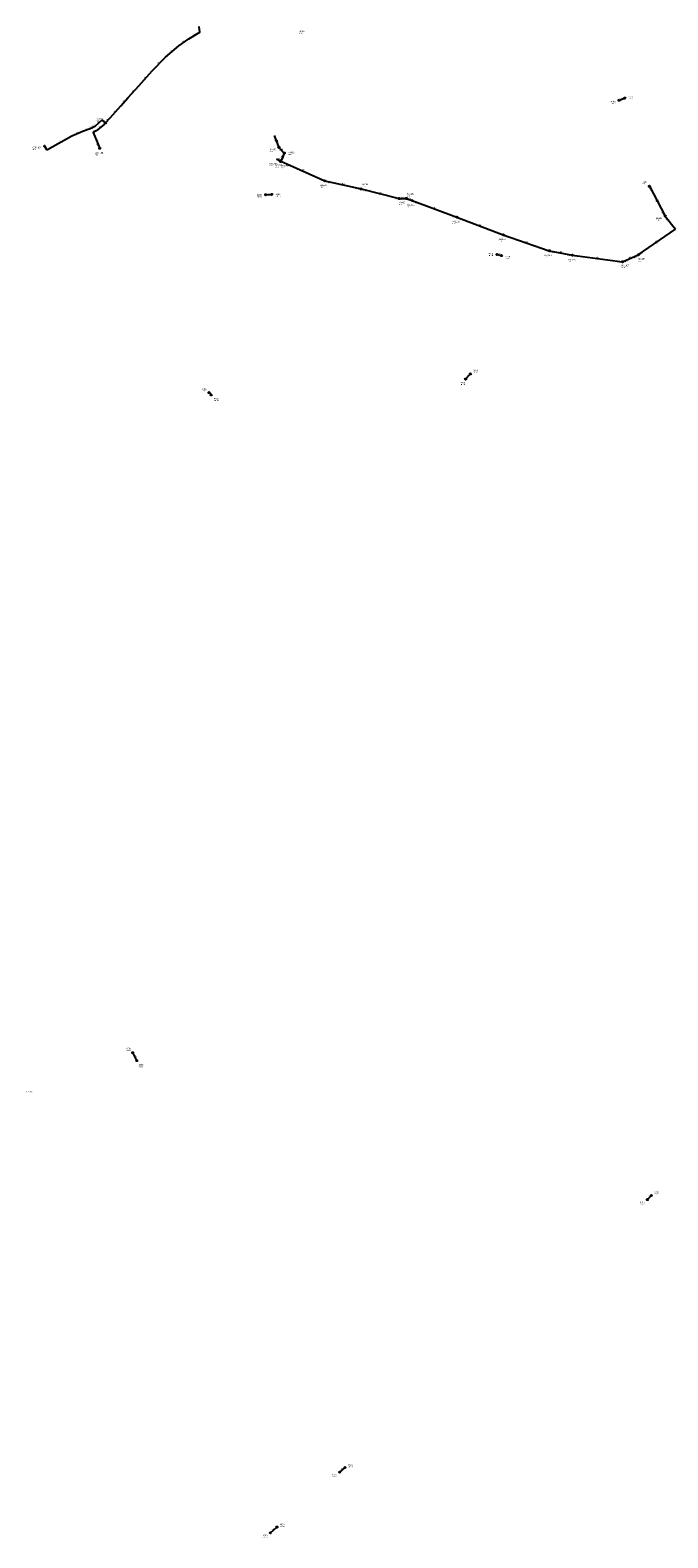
# Model space of a CAD drawing. Header units: metres. Extents: x 179992 to 198392, y 351761 to 369438.
# Tile 93 of 194: x 194507 to 195289, y 357482 to 359329. Entities that reach past the tile are written whole.
import ezdxf

# ---------------------------------------------------------------- set-up
doc = ezdxf.new("R2010")
doc.units = ezdxf.units.M

msp = doc.modelspace()

# ---------------------------------------------------------------- linework, layer by layer
at = {"layer": 'B-WE-RI-DRAINAGE-DRAIN', "linetype": 'Continuous'}
for points in [[(195263.559, 357895.985), (195268.49, 357900.916)], [(194886.287, 357561.968), (194892.938, 357567.702)]]:
    msp.add_lwpolyline(points, dxfattribs=at)
at = {"layer": 'B-WE-RI-DRAINAGE-DRAIN_BETON', "linetype": 'Continuous'}
msp.add_lwpolyline([(194728.751, 358881.852), (194726.113, 358884.719)], dxfattribs=at)
at = {"layer": 'B-WE-RI-DRAINAGE-DRAIN_BETON_1000', "linetype": 'Continuous'}
msp.add_lwpolyline([(195040.635, 358901.302), (195046.58, 358907.614)], dxfattribs=at)
at = {"layer": 'B-WE-RI-DRAINAGE-DRAIN_BETON_300', "linetype": 'Continuous'}
for points in [[(195228.771, 359242.916), (195235.89, 359245.559)], [(194637.649, 358066.203), (194632.659, 358075.965)], [(194801.295, 357487.618), (194809.322, 357494.728)]]:
    msp.add_lwpolyline(points, dxfattribs=at)
at = {"layer": 'B-WE-RI-DRAINAGE-DRAIN_BETON_500', "linetype": 'Continuous'}
msp.add_lwpolyline([(195079.14, 359053.869), (195084.644, 359052.493)], dxfattribs=at)
at = {"layer": 'B-WE-RI-DRAINAGE-DRAIN_BETON_600', "linetype": 'Continuous'}
msp.add_lwpolyline([(194795.627, 359127.148), (194803.081, 359127.492)], dxfattribs=at)
at = {"layer": 'B-WE-RI-DRAINAGE-RIOOLPUT_INSPECTIEPUT'}
for centre in [(195228.77, 359242.92), (195235.89, 359245.56), (194795.63, 359127.15), (194803.08, 359127.49), (195079.14, 359053.87), (195084.64, 359052.49), (195046.58, 358907.61), (195040.64, 358901.3), (194726.11, 358884.72), (194728.75, 358881.85), (194632.66, 358075.97), (194637.65, 358066.2), (195263.56, 357895.98), (195268.49, 357900.92), (194886.29, 357561.97), (194892.94, 357567.7), (194801.3, 357487.62), (194809.32, 357494.73)]:
    msp.add_circle(centre, 0.8, dxfattribs=at)
at = {"layer": 'B-WE-RI-GWA-POMPPUT'}
msp.add_circle((194813.55, 359167.93), 0.8, dxfattribs=at)
at = {"layer": 'B-WE-RI-GWA-RIOOLLEIDING', "linetype": 'Continuous'}
for points in [[(194808.708, 359171.122), (194813.482, 359168.602)], [(194813.482, 359168.602), (194814.08, 359168.3)], [(194814.08, 359168.3), (194813.555, 359167.932)], [(194814.08, 359168.3), (194868.01, 359144.17)], [(194868.01, 359144.17), (194912.45, 359134.22)], [(194912.45, 359134.22), (194959.35, 359122.38)]]:
    msp.add_lwpolyline(points, dxfattribs=at)
at = {"layer": 'B-WE-RI-GWA-RIOOLLEIDING_BETON_300', "linetype": 'Continuous'}
for points in [[(194806.017, 359199.879), (194811.758, 359185.123)], [(194811.758, 359185.123), (194818.321, 359178.107)], [(194818.321, 359178.107), (194814.08, 359168.3)]]:
    msp.add_lwpolyline(points, dxfattribs=at)
at = {"layer": 'B-WE-RI-GWA-RIOOLLEIDING_PVC_200', "linetype": 'Continuous'}
msp.add_lwpolyline([(195266.01, 359137.57), (195285.278, 359100.962)], dxfattribs=at)
at = {"layer": 'B-WE-RI-GWA-RIOOLLEIDING_PVC_315', "linetype": 'Continuous'}
for points in [[(194959.35, 359122.38), (194967.903, 359122.599)], [(194967.903, 359122.599), (194975.138, 359120.059)], [(194975.138, 359120.059), (195030.087, 359099.653)], [(195030.087, 359099.653), (195086.774, 359078.035)], [(195285.278, 359100.962), (195297.994, 359084.942)], [(195086.774, 359078.035), (195143.135, 359058.474)], [(195252.252, 359053.456), (195297.994, 359084.942)], [(195143.135, 359058.474), (195171.637, 359053.12)], [(195171.637, 359053.12), (195233.17, 359045.04)], [(195233.17, 359045.04), (195252.252, 359053.456)]]:
    msp.add_lwpolyline(points, dxfattribs=at)
at = {"layer": 'B-WE-RI-GWA-RIOOLPUT_INSPECTIEPUT'}
for centre in [(194811.76, 359185.12), (194813.48, 359168.6), (194814.08, 359168.3), (194818.32, 359178.11), (194868.01, 359144.17), (194912.45, 359134.22), (195266.01, 359137.57), (194959.35, 359122.38), (194967.9, 359122.6), (194975.14, 359120.06), (195030.09, 359099.65), (195285.28, 359100.96), (195086.77, 359078.03), (195143.14, 359058.47), (195171.64, 359053.12), (195252.25, 359053.46), (195233.17, 359045.04)]:
    msp.add_circle(centre, 0.8, dxfattribs=at)
at = {"layer": 'B-WE-RI-GWA_STROMINGSRICHTING'}
for points in [[(194809.04, 359194.1), (194808.89, 359192.5), (194807.69, 359193.58)], [(194814.54, 359183.29), (194815.04, 359181.61), (194813.4, 359182.22)], [(194810.08, 359171.28), (194811.1, 359169.86), (194809.35, 359169.9)], [(194816.11, 359174.81), (194816.2, 359173.2), (194817.43, 359174.24)], [(194840.02, 359157.48), (194841.04, 359156.23), (194839.44, 359156.17)], [(194888.98, 359140.21), (194890.23, 359139.19), (194888.67, 359138.81)], [(194934.68, 359129.35), (194935.9, 359128.3), (194934.33, 359127.95)], [(194962.05, 359123.23), (194963.63, 359122.49), (194962.09, 359121.67)], [(194970.31, 359122.58), (194971.52, 359121.33), (194969.79, 359121.11)], [(195001.51, 359111.03), (195002.61, 359109.86), (195001.01, 359109.68)], [(195275.61, 359120.88), (195275.64, 359119.27), (195274.34, 359120.2)], [(195057.34, 359090.03), (195058.43, 359088.84), (195056.83, 359088.68)], [(195113.83, 359069.41), (195114.95, 359068.25), (195113.36, 359068.05)], [(195156.1, 359056.77), (195157.39, 359055.8), (195155.84, 359055.36)], [(195273.53, 359068.98), (195275.12, 359069.2), (195274.35, 359067.79)], [(195201.07, 359049.98), (195202.4, 359049.08), (195200.88, 359048.55)], [(195241.1, 359049.33), (195242.71, 359049.25), (195241.68, 359048.01)]]:
    msp.add_lwpolyline(points, dxfattribs=at)
at = {"layer": 'B-WE-RI-PERSLEIDING-POMPPUT'}
for centre in [(194524.41, 359186.62), (194592.17, 359183.97)]:
    msp.add_circle(centre, 0.8, dxfattribs=at)
at = {"layer": 'B-WE-RI-PERSLEIDING-RIOOLPUT_INSPECTIEPUT'}
msp.add_circle((194599.2, 359215.17), 0.8, dxfattribs=at)
at = {"layer": 'B-WE-RI-PERSLEIDING_PP_63', "linetype": 'Continuous'}
for points in [[(194599.199, 359215.166), (194604.753, 359221.383), (194617.936, 359236.097), (194626.874, 359246.095), (194640.027, 359260.712), (194656.321, 359278.844), (194672.723, 359295.848), (194689.276, 359309.542), (194701.315, 359318.119), (194714.858, 359326.245), (194714.14, 359333.42)], [(194524.409, 359186.62), (194526.696, 359182.624), (194527.103, 359182.359), (194527.304, 359182.37), (194527.553, 359182.46), (194527.94, 359182.703), (194557.866, 359199.48), (194572.117, 359205.446), (194580.318, 359208.337), (194582.555, 359209.242), (194585.334, 359210.664), (194587.092, 359211.711), (194594.731, 359218.588), (194598.889, 359215.069), (194599.199, 359215.166)], [(194599.199, 359215.166), (194597.585, 359213.375), (194587.82, 359205.414), (194584.235, 359203.394), (194592.17, 359183.97)]]:
    msp.add_lwpolyline(points, dxfattribs=at)

# ---------------------------------------------------------------- texts
at = {"layer": 'B-WE-RI-DRAINAGE_AFM'}
for s, rotation, p in [('300', 20.37, (195230.59, 359244.45)), ('600', 2.64, (194797.76, 359128.03)), ('500', -14.04, (195080.56, 359054.32)), ('1000', 46.72, (195041.62, 358903.5)), ('300', -62.93, (194635.15, 358072.82)), ('315', 45, (195264.37, 357897.9)), ('300', 40.77, (194887.91, 357564.4)), ('300', 41.53, (194803.62, 357490.74))]:
    msp.add_text(s, height=1.3, rotation=rotation, dxfattribs=at).set_placement(p)
at = {"layer": 'B-WE-RI-DRAINAGE_PUTDEKSELNIVEAU'}
for p in [(195218.5, 359238.33), (195240.4, 359244.26), (194785.07, 359124.04), (194807.88, 359124.72), (195068.72, 359052.09), (195089.28, 359048.31), (195049.91, 358909.03), (194717.08, 358886.19), (195034.42, 358894.01), (194731.96, 358874.44), (194624.65, 358078.16), (194639.83, 358058.09), (195254.4, 357889.65), (195271.88, 357902.27), (194896.62, 357567.85), (194876.85, 357555.94), (194812.94, 357494.94), (194791.91, 357481.53)]:
    msp.add_text('-999.99', height=1.2, dxfattribs=at).set_placement(p)
at = {"layer": 'B-WE-RI-DRAINAGE_PUTNUMMER'}
for s, p in [('476B', (195218.5, 359240.37)), ('476A', (195240.4, 359246.3)), ('469B', (194785.07, 359126.08)), ('469A', (194807.88, 359126.76)), ('467B', (195068.72, 359054.13)), ('467A', (195089.28, 359050.35)), ('468A', (195049.91, 358911.07)), ('470A', (194717.08, 358888.23)), ('468B', (195034.42, 358896.05)), ('470B', (194731.96, 358876.48)), ('460A', (194624.65, 358080.2)), ('460B', (194639.83, 358060.13)), ('461B', (195254.4, 357891.69)), ('461A', (195271.88, 357904.31)), ('462B', (194876.85, 357557.98)), ('462A', (194896.62, 357569.89)), ('463B', (194791.91, 357483.57)), ('463A', (194812.94, 357496.98))]:
    msp.add_text(s, height=1.8, dxfattribs=at).set_placement(p)
at = {"layer": 'B-WE-RI-GWA_AFM'}
for s, rotation, p in [('300', -68.74, (194809.06, 359194.25)), ('300', -46.91, (194814.55, 359183.28)), ('200', -27.83, (194810.08, 359171.28)), ('300', 66.61, (194814.86, 359172.09)), ('200', -24.11, (194839.94, 359157.59)), ('200', -12.62, (194888.89, 359140.29)), ('200', -14.17, (194934.58, 359129.44)), ('315', 1.47, (194962.04, 359123.25)), ('315', -19.34, (194970.31, 359122.61)), ('315', -20.37, (195001.41, 359111.11)), ('200', -62.24, (195275.6, 359121.02)), ('315', -20.87, (195057.26, 359090.14)), ('315', -19.14, (195113.74, 359069.49)), ('315', -10.64, (195156, 359056.86)), ('315', 34.54, (195273.4, 359068.96)), ('315', -7.48, (195200.96, 359050.05)), ('315', 23.8, (195240.98, 359049.34))]:
    msp.add_text(s, height=1.3, rotation=rotation, dxfattribs=at).set_placement(p)
at = {"layer": 'B-WE-RI-GWA_BOB'}
for s, rotation, p in [('19.20', -68.74, (194805.06, 359197.36)), ('19.10', -68.74, (194807.61, 359190.81)), ('17.95', -24.11, (194815.17, 359165.84)), ('18.60', 66.61, (194816.53, 359169.42)), ('18.70', 66.61, (194817.27, 359171.15)), ('17.80', -24.11, (194861.07, 359145.3)), ('17.80', -12.62, (194869.57, 359141.98)), ('17.70', -12.62, (194905.42, 359133.95)), ('17.70', -14.17, (194913.95, 359131.99)), ('19.60', -62.24, (195265.35, 359134.96)), ('17.55', -14.17, (194952.32, 359122.3)), ('17.48', -20.37, (194976.39, 359117.68)), ('17.39', -20.37, (195023.09, 359100.33)), ('17.39', -20.87, (195031.31, 359097.26)), ('18.60', -62.24, (195280.52, 359106.14)), ('18.60', -51.56, (195285.11, 359098.28)), ('17.28', -20.87, (195079.78, 359078.78)), ('17.28', -19.14, (195088.07, 359075.68)), ('17.10', -19.14, (195136.12, 359059)), ('17.10', -10.64, (195144.77, 359056.34)), ('17.08', -10.64, (195164.62, 359052.61)), ('16.89', 34.54, (195254.92, 359053.11)), ('17.08', -7.48, (195173.39, 359051.07)), ('16.93', -7.48, (195226.19, 359044.14)), ('16.93', 23.8, (195235.73, 359044.2)), ('16.89', 23.8, (195246.76, 359049.07))]:
    msp.add_text(s, height=1.2, rotation=rotation, dxfattribs=at).set_placement(p)
at = {"layer": 'B-WE-RI-GWA_PUTDEKSELNIVEAU'}
for s, p in [('24.50', (194836.48, 359324.58)), ('19.97', (194800.49, 359179.64)), ('19.97', (194823.06, 359175.92)), ('19.97', (194799.54, 359162.24)), ('20.40', (194807.7, 359160.49)), ('19.97', (194814.5, 359159.68)), ('19.12', (194862.85, 359135.79)), ('19.12', (194913.61, 359136.84)), ('20.60', (195256.56, 359139.77)), ('19.15', (194958.68, 359114.69)), ('19.17', (194968.65, 359125.3)), ('19.12', (194969.18, 359111.71)), ('19.12', (195024.05, 359091.33)), ('19.60', (195274.05, 359095.41)), ('19.14', (195080.81, 359069.68)), ('19.11', (195137.57, 359050)), ('19.01', (195166.57, 359044.54)), ('19.04', (195231.93, 359037.46)), ('19.21', (195251.83, 359045.73))]:
    msp.add_text(s, height=1.2, dxfattribs=at).set_placement(p)
at = {"layer": 'B-WE-RI-GWA_PUTNUMMER'}
for s, p in [('HA611', (194836.48, 359326.62)), ('HA687', (194800.49, 359181.68)), ('G05_14A', (194799.54, 359164.28)), ('HA682', (194807.7, 359162.53)), ('HA686', (194823.06, 359177.96)), ('G05.989', (194814.5, 359161.72)), ('HA683', (194862.85, 359137.83)), ('HA684', (194913.61, 359138.88)), ('HA1101', (194968.65, 359127.34)), ('HA692', (195256.56, 359141.81)), ('HA685', (194958.68, 359116.73)), ('HA1102', (194969.18, 359113.75)), ('HA1103', (195024.05, 359093.37)), ('HA693', (195274.05, 359097.45)), ('HA1104', (195080.81, 359071.72)), ('HA1105', (195137.57, 359052.04)), ('HA1106', (195166.57, 359046.58)), ('HA1107', (195231.93, 359039.5)), ('HA1108', (195251.83, 359047.77)), ('HO736', (194502.36, 358027.23))]:
    msp.add_text(s, height=1.8, dxfattribs=at).set_placement(p)
at = {"layer": 'B-WE-RI-PERSLEIDING_AFM'}
for rotation, p in [(35.47, (194694, 359313.89)), (30.96, (194706.8, 359322.33)), (39.6, (194679.71, 359302.63)), (46.03, (194663.24, 359287.14)), (48.06, (194646.9, 359269.52)), (48.2, (194621.14, 359240.83)), (48.02, (194632.17, 359253.15)), (48.22, (194600.7, 359218.02)), (48.14, (194610.08, 359228.49)), (22.72, (194563.73, 359202.78)), (19.42, (194574.98, 359207.3)), (22.03, (194580.18, 359209.13)), (27.1, (194582.66, 359210.16)), (29.4, (194584.74, 359204.59)), (30.78, (194584.93, 359211.33)), (42, (194589.62, 359215.05)), (39.19, (194591.4, 359209.35)), (47.98, (194597.11, 359214.02)), (-40.24, (194596.52, 359218.1)), (-60.22, (194525.71, 359185.92)), (29.28, (194541.62, 359191.27)), (-67.78, (194588.53, 359194.95))]:
    msp.add_text('63', height=1.3, rotation=rotation, dxfattribs=at).set_placement(p)
at = {"layer": 'B-WE-RI-PERSLEIDING_BOB'}
msp.add_text('23.53', height=1.2, rotation=-67.78, dxfattribs=at).set_placement((194587.93, 359189.58))
at = {"layer": 'B-WE-RI-PERSLEIDING_PUTDEKSELNIVEAU'}
for s, p in [('-999.99', (194588.02, 359217.2)), ('23.53', (194509.82, 359182.04)), ('23.53', (194586.05, 359175.45))]:
    msp.add_text(s, height=1.2, dxfattribs=at).set_placement(p)
at = {"layer": 'B-WE-RI-PERSLEIDING_PUTNUMMER'}
for s, p in [('KNIK02', (194588.02, 359219.24)), ('G05_15A', (194509.82, 359184.08)), ('G05_15B', (194586.05, 359177.49))]:
    msp.add_text(s, height=1.8, dxfattribs=at).set_placement(p)

doc.saveas('drawing.dxf')
